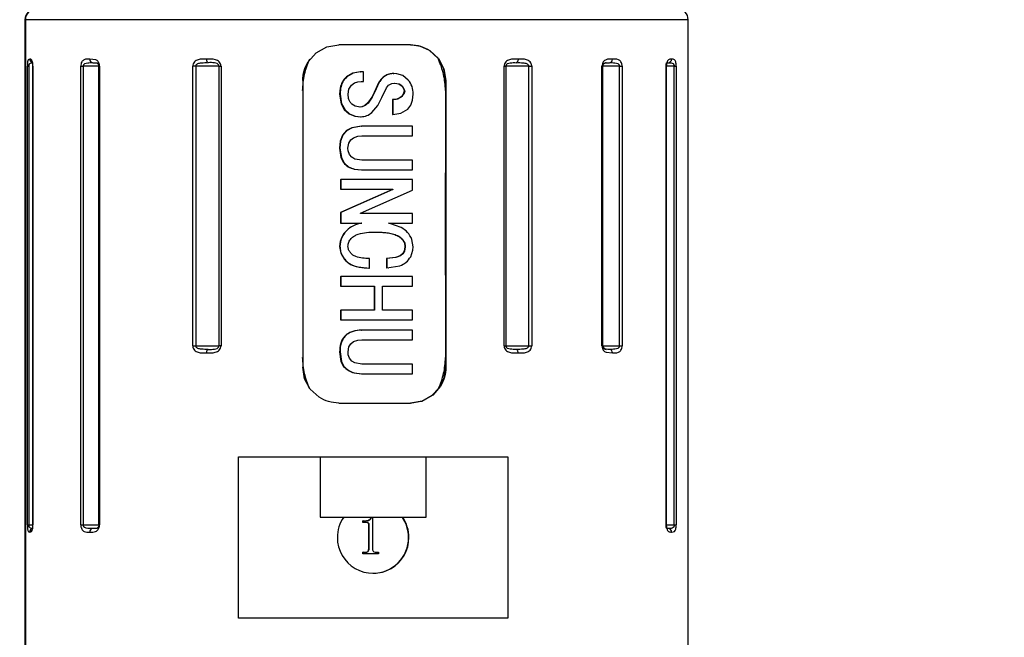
# Model space of a CAD drawing. Header units: millimetres. Extents: x 10 to 584, y 10 to 410.
# Tile 11 of 28: x 176 to 203, y 289 to 306. Entities that reach past the tile are written whole.
import ezdxf

# ---------------------------------------------------------------- set-up
doc = ezdxf.new("R2010")
doc.units = ezdxf.units.MM
doc.header["$LTSCALE"] = 2
doc.header["$PDSIZE"] = -1
doc.linetypes.add('SLD-实线', pattern=[0])
doc.layers.add('细实线层', color=7, linetype='SLD-实线')
doc.styles.add('SLDTEXTSTYLE1', font='txt')
doc.dimstyles.new('SLDDIMSTYLE8', dxfattribs={"dimtxt": 5, "dimasz": 5, "dimexe": 0, "dimexo": 0.0625, "dimgap": 1.25, "dimtad": 2, "dimrnd": 1e-09, "dimzin": 12, "dimdsep": 46, "dimtxsty": 'SLDTEXTSTYLE1', "dimsah": 1, "dimcen": 0.09, "dimadec": 0, "dimazin": 3, "dimtfac": 1, "dimtdec": 0, "dimtofl": 0, "dimtmove": 0, "dimatfit": 3, "dimfxl": 1, "dimfrac": 2, "dimtolj": 1, "dimtzin": 12, "dimarcsym": 0})

# ---------------------------------------------------------------- blocks, each defined once
blk = doc.blocks.new('_D_10')
at = {"layer": 'Defpoints', "color": 0}
for p in [(135.03, 320.718), (182.42, 240.023), (271.52, 240.023)]:
    blk.add_point(p, dxfattribs=at)
at = {"layer": '细实线层', "color": 0, "lineweight": -2}
for p, q in [((135.093, 320.718), (271.52, 320.718)), ((271.52, 315.718), (271.52, 245.023)), ((182.483, 240.023), (271.52, 240.023))]:
    blk.add_line(p, q, dxfattribs=at)
at = {"layer": '细实线层', "color": 0}
for points in [[(270.687, 315.718), (272.353, 315.718), (271.52, 320.718)], [(270.687, 245.023), (272.353, 245.023), (271.52, 240.023)]]:
    blk.add_solid(points, dxfattribs=at)
at = {"layer": '细实线层', "color": 0, "insert": (264.879, 280.661), "char_height": 5, "attachment_point": 2, "rotation": 90, "style": 'SLDTEXTSTYLE1'}
blk.add_mtext('\\A1;300%%p30', dxfattribs=at)

msp = doc.modelspace()

# ---------------------------------------------------------------- linework, layer by layer
at = {"color": 7, "linetype": 'SLD-实线', "lineweight": 25}
for p, q in [((175.770113, 306.293269), (175.770113, 287.893263)), ((175.784006, 306.293269), (175.784006, 287.893263)), ((194.270113, 287.893263), (194.270113, 306.293269)), ((183.667462, 305.116852), (183.893896, 305.371841)), ((183.893896, 305.371841), (184.1905, 305.536149)), ((184.1905, 305.536149), (184.525446, 305.593265)), ((186.522442, 305.593265), (184.525446, 305.593265)), ((186.804143, 305.548725), (186.511468, 305.593265)), ((187.050381, 305.432444), (186.804143, 305.548725)), ((187.292231, 305.208271), (187.050381, 305.432444)), ((187.061339, 305.432444), (187.303189, 305.208271)), ((187.306186, 305.189711), (187.292231, 305.208271)), ((187.303189, 305.208271), (187.458058, 304.919173)), ((193.677922, 305.092064), (193.712728, 305.093264)), ((175.840366, 292.193269), (175.840366, 304.993269)), ((175.840366, 304.993269), (175.884619, 304.993269)), ((175.884619, 304.993269), (175.884619, 292.193269)), ((175.988694, 304.993269), (175.988694, 292.193269)), ((175.988844, 304.993269), (175.991083, 304.993269)), ((175.988844, 292.193269), (175.988844, 304.993269)), ((175.991083, 304.993269), (175.991083, 292.193269)), ((177.327471, 292.193269), (177.327471, 304.993269)), ((177.327471, 304.993269), (177.398981, 304.993269)), ((177.398981, 304.993269), (177.398981, 292.193269)), ((177.830932, 304.993269), (177.830932, 292.193269)), ((177.831082, 304.993269), (177.853455, 304.993269)), ((177.831082, 292.193269), (177.831082, 304.993269)), ((177.853455, 304.993269), (177.853455, 292.193269)), ((180.451067, 297.193264), (180.451067, 304.993269)), ((180.534623, 304.993269), (180.451067, 304.993269)), ((181.185308, 304.993269), (180.534623, 304.993269)), ((180.534623, 304.993269), (180.534623, 297.193264)), ((181.185308, 304.993269), (181.240424, 304.993269)), ((181.185308, 297.193264), (181.185308, 304.993269)), ((181.240424, 304.993269), (181.240424, 297.193264)), ((185.123316, 304.837545), (184.918008, 304.804449)), ((185.134272, 304.837545), (184.928966, 304.804449)), ((185.123316, 304.837545), (185.134272, 304.837545)), ((185.21618, 304.837545), (185.134272, 304.837545)), ((187.458058, 304.919173), (187.511922, 304.593263)), ((189.132902, 297.193264), (189.132902, 304.993269)), ((189.132902, 304.993269), (189.185459, 304.993269)), ((189.185459, 304.993269), (189.185459, 297.193264)), ((189.822509, 304.993269), (189.185459, 304.993269)), ((189.822509, 297.193264), (189.822509, 304.993269)), ((189.822509, 304.993269), (189.905719, 304.993269)), ((189.905719, 304.993269), (189.905719, 297.193264)), ((191.865255, 297.193264), (191.865255, 304.993269)), ((191.891254, 297.193264), (191.891254, 304.993269)), ((192.354634, 297.193264), (192.354634, 304.993269)), ((192.354634, 304.993269), (192.428374, 304.993269)), ((192.428374, 304.993269), (192.428374, 297.193264)), ((193.659549, 292.193269), (193.659549, 304.993269)), ((193.66615, 292.193269), (193.66615, 304.993269)), ((193.881632, 292.193269), (193.881632, 304.993269)), ((193.881632, 304.993269), (193.935798, 304.993269)), ((193.935798, 304.993269), (193.935798, 292.193269)), ((183.51793, 304.593263), (183.51793, 296.593269)), ((184.918008, 304.804449), (184.737427, 304.697027)), ((184.928966, 304.804449), (184.748385, 304.697027)), ((184.959603, 304.528055), (185.053976, 304.560428)), ((185.053976, 304.560428), (185.14569, 304.568534)), ((185.14569, 304.568534), (185.215892, 304.568534)), ((185.644578, 304.546026), (185.508523, 304.264446)), ((185.655536, 304.546026), (185.51948, 304.264446)), ((186.045497, 304.790755), (186.056455, 304.790755)), ((186.143668, 304.785152), (186.056455, 304.790755)), ((186.308255, 304.733728), (186.143668, 304.785152)), ((186.462744, 304.608291), (186.308255, 304.733728)), ((187.511922, 304.593263), (187.500964, 304.593263)), ((187.500964, 304.593263), (187.500964, 304.312614)), ((187.511922, 304.593263), (187.511922, 296.593269)), ((184.564066, 304.384743), (184.548439, 304.217657)), ((184.575024, 304.384743), (184.559397, 304.217657)), ((184.78227, 304.217657), (184.806635, 304.351409)), ((184.806635, 304.351409), (184.880003, 304.467393)), ((184.880003, 304.467393), (184.959603, 304.528055)), ((185.508523, 304.264446), (185.444198, 304.127437)), ((185.51948, 304.264446), (185.455156, 304.127437)), ((185.508523, 304.264446), (185.51948, 304.264446)), ((185.729453, 304.124092), (185.854028, 304.38756)), ((185.854028, 304.38756), (185.915734, 304.461782)), ((185.915734, 304.461782), (186.001103, 304.508311)), ((186.001103, 304.508311), (186.091115, 304.521752)), ((186.080157, 304.521752), (186.199158, 304.499773)), ((186.091115, 304.521752), (186.210116, 304.499773)), ((186.199158, 304.499773), (186.269072, 304.454421)), ((186.210116, 304.499773), (186.28003, 304.454421)), ((186.352353, 304.29711), (186.363311, 304.29711)), ((187.500964, 304.312614), (187.500964, 302.023207)), ((184.548439, 304.217657), (184.559397, 304.217657)), ((184.548439, 304.217657), (184.591388, 303.945755)), ((184.559397, 304.217657), (184.602346, 303.945755)), ((184.796595, 304.089052), (184.78227, 304.217657)), ((185.444198, 304.127437), (185.32937, 303.962951)), ((185.455156, 304.127437), (185.340328, 303.962951)), ((185.612739, 303.894473), (185.729453, 304.124092)), ((186.054818, 304.065322), (186.021521, 304.063564)), ((186.021521, 304.063564), (186.032479, 304.063564)), ((186.535851, 303.91105), (186.58518, 304.045511)), ((186.58518, 304.045511), (186.602484, 304.217657)), ((184.591388, 303.945755), (184.678666, 303.787549)), ((184.602346, 303.945755), (184.689624, 303.787549)), ((184.678666, 303.787549), (184.814309, 303.667446)), ((184.689624, 303.787549), (184.825267, 303.667446)), ((184.984831, 303.879743), (184.888202, 303.936785)), ((185.121646, 303.855089), (184.984831, 303.879743)), ((185.165412, 303.861027), (185.110688, 303.855089)), ((185.17637, 303.861027), (185.121646, 303.855089)), ((185.247065, 303.894562), (185.165412, 303.861027)), ((185.258023, 303.894562), (185.17637, 303.861027)), ((185.32937, 303.962951), (185.247065, 303.894562)), ((185.340328, 303.962951), (185.258023, 303.894562)), ((185.447219, 303.698947), (185.612739, 303.894473)), ((186.252526, 303.684821), (186.446282, 303.798733)), ((186.446282, 303.798733), (186.535851, 303.91105)), ((184.814309, 303.667446), (184.975029, 303.602857)), ((184.825267, 303.667446), (184.985987, 303.602857)), ((184.975029, 303.602857), (185.133887, 303.586078)), ((184.985987, 303.602857), (185.144845, 303.586078)), ((185.133887, 303.586078), (185.144845, 303.586078)), ((186.021199, 303.644558), (186.032157, 303.644558)), ((186.032157, 303.644558), (186.252526, 303.684821)), ((184.743652, 303.196532), (184.631526, 303.072972)), ((184.754609, 303.196532), (184.642484, 303.072972)), ((184.889603, 303.27521), (184.743652, 303.196532)), ((184.900561, 303.27521), (184.754609, 303.196532)), ((185.157103, 303.317075), (184.889603, 303.27521)), ((185.168061, 303.317075), (184.900561, 303.27521)), ((185.157103, 303.317075), (185.168061, 303.317075)), ((186.578739, 303.317075), (185.168061, 303.317075)), ((184.566439, 302.903166), (184.547621, 302.708884)), ((184.577397, 302.903166), (184.558579, 302.708884)), ((184.631526, 303.072972), (184.566439, 302.903166)), ((184.642484, 303.072972), (184.577397, 302.903166)), ((184.806592, 302.850706), (184.858709, 302.937006)), ((184.858709, 302.937006), (184.937225, 303.00053)), ((184.937225, 303.00053), (185.055112, 303.039347)), ((185.055112, 303.039347), (185.167899, 303.048072)), ((185.167899, 303.048072), (186.578621, 303.048072)), ((184.547621, 302.708884), (184.558579, 302.708884)), ((184.547621, 302.708884), (184.585671, 302.444485)), ((184.558579, 302.708884), (184.596629, 302.444485)), ((184.78135, 302.708884), (184.806592, 302.850706)), ((184.788571, 302.629826), (184.78135, 302.708884)), ((184.823492, 302.531002), (184.788571, 302.629826)), ((184.585671, 302.444485), (184.657391, 302.30551)), ((184.596629, 302.444485), (184.668349, 302.30551)), ((184.884702, 302.454059), (184.823492, 302.531002)), ((184.968562, 302.402479), (184.884702, 302.454059)), ((185.167569, 302.369704), (184.968562, 302.402479)), ((186.57843, 302.369704), (185.167569, 302.369704)), ((186.578353, 302.100701), (186.57843, 302.369704)), ((184.951711, 302.123604), (185.156512, 302.100701)), ((184.962669, 302.123604), (185.167468, 302.100701)), ((185.156512, 302.100701), (185.167468, 302.100701)), ((185.167468, 302.100701), (186.578353, 302.100701)), ((184.570824, 301.831698), (184.581816, 301.831698)), ((184.581816, 301.831698), (184.581758, 301.562687)), ((186.578288, 301.831698), (184.581816, 301.831698)), ((186.578232, 301.539299), (186.578288, 301.831698)), ((187.500962, 299.161678), (187.500962, 302.023207)), ((187.500964, 302.023207), (187.500964, 299.161678)), ((186.020268, 301.550989), (184.570712, 300.907714)), ((184.570774, 301.562687), (184.581758, 301.562687)), ((186.031225, 301.550989), (184.58167, 300.907714)), ((184.581758, 301.562687), (186.031261, 301.562687)), ((185.132136, 300.896024), (186.578232, 301.539299)), ((186.020269, 301.562687), (186.020268, 301.550989)), ((186.020268, 301.550989), (186.031225, 301.550989)), ((186.031261, 301.562687), (186.031225, 301.550989)), ((184.570712, 300.907714), (184.570697, 300.615323)), ((184.570712, 300.907714), (184.58167, 300.907714)), ((184.58167, 300.907714), (184.581655, 300.615323)), ((185.132147, 300.884326), (185.132136, 300.896024)), ((186.578154, 300.884326), (185.132147, 300.884326)), ((186.578143, 300.615323), (186.578154, 300.884326)), ((184.570697, 300.615323), (184.581655, 300.615323)), ((184.581655, 300.615323), (185.165835, 300.615323)), ((184.830881, 300.490012), (184.655584, 300.316011)), ((185.05448, 300.59134), (184.830881, 300.490012)), ((185.154877, 300.615323), (185.05448, 300.59134)), ((185.912027, 300.615323), (186.578143, 300.615323)), ((185.949621, 300.60832), (185.912027, 300.615323)), ((186.264069, 300.497865), (185.949621, 300.60832)), ((184.655584, 300.316011), (184.561414, 300.102291)), ((186.601418, 299.956252), (186.566213, 300.16241)), ((184.561414, 300.102291), (184.547273, 299.96795)), ((184.547273, 299.96795), (184.580923, 299.772975)), ((184.547273, 299.96795), (184.558249, 299.96795)), ((186.369515, 299.956252), (186.346562, 299.832155)), ((186.380473, 299.956252), (186.357526, 299.832155)), ((186.369515, 299.956252), (186.380473, 299.956252)), ((186.594284, 299.86017), (186.601418, 299.956252)), ((184.580923, 299.772975), (184.682672, 299.601575)), ((185.377877, 299.359766), (185.377798, 299.628769)), ((186.102563, 299.654079), (185.857081, 299.628769)), ((185.857081, 299.628769), (185.868056, 299.628769)), ((186.113543, 299.654079), (185.868073, 299.628769)), ((185.868073, 299.628769), (185.868145, 299.371464)), ((186.234637, 299.706405), (186.102563, 299.654079)), ((186.24561, 299.706405), (186.113543, 299.654079)), ((186.300702, 299.759967), (186.234637, 299.706405)), ((186.311671, 299.759967), (186.24561, 299.706405)), ((186.346562, 299.832155), (186.300702, 299.759967)), ((186.357526, 299.832155), (186.311671, 299.759967)), ((186.530642, 299.675596), (186.594284, 299.86017)), ((185.061121, 299.393272), (185.366874, 299.359766)), ((185.366874, 299.359766), (185.377877, 299.359766)), ((185.857143, 299.371464), (185.868145, 299.371464)), ((185.868145, 299.371464), (186.229096, 299.422143)), ((185.900147, 299.371337), (185.91128, 299.371337)), ((184.570878, 299.125848), (184.581836, 299.125848)), ((186.578342, 299.125848), (184.581836, 299.125848)), ((186.578418, 298.856837), (186.578342, 299.125848)), ((187.500964, 299.161678), (187.500964, 296.86973)), ((184.570953, 298.856837), (184.581911, 298.856837)), ((184.581911, 298.856837), (185.518192, 298.856837)), ((185.739975, 298.856837), (186.578418, 298.856837)), ((184.5712, 298.190174), (184.582158, 298.190174)), ((185.518519, 298.190174), (184.582158, 298.190174)), ((186.578601, 298.190174), (185.740297, 298.190174)), ((184.571325, 297.921171), (184.582283, 297.921171)), ((184.582283, 297.921171), (186.578716, 297.921171)), ((185.157267, 297.628773), (185.168225, 297.628773)), ((186.57886, 297.628773), (185.168225, 297.628773)), ((180.451067, 297.193264), (180.534623, 297.193264)), ((180.534623, 297.193264), (181.185308, 297.193264)), ((181.240424, 297.193264), (181.185308, 297.193264)), ((184.782227, 297.020582), (184.807311, 297.162426)), ((184.807311, 297.162426), (184.85926, 297.248629)), ((184.85926, 297.248629), (184.937581, 297.312116)), ((184.937581, 297.312116), (185.05525, 297.350978)), ((185.05525, 297.350978), (185.168426, 297.359762)), ((185.168426, 297.359762), (186.579009, 297.359762)), ((189.132902, 297.193264), (189.185459, 297.193264)), ((189.185459, 297.193264), (189.822509, 297.193264)), ((189.822509, 297.193264), (189.905719, 297.193264)), ((192.354634, 297.193264), (192.428374, 297.193264)), ((184.5484, 297.020582), (184.586783, 296.756131)), ((184.5484, 297.020582), (184.559358, 297.020582)), ((184.559358, 297.020582), (184.597741, 296.756131)), ((184.78953, 296.941636), (184.782227, 297.020582)), ((184.824632, 296.842662), (184.78953, 296.941636)), ((184.886064, 296.765653), (184.824632, 296.842662)), ((187.500964, 296.86973), (187.500964, 296.593269)), ((183.5731, 296.267358), (183.51793, 296.593269)), ((184.586783, 296.756131), (184.658847, 296.617014)), ((184.597741, 296.756131), (184.669805, 296.617014)), ((184.970162, 296.714073), (184.886064, 296.765653)), ((185.169029, 296.681402), (184.970162, 296.714073)), ((186.579467, 296.681402), (185.169029, 296.681402)), ((187.500974, 296.593269), (187.511922, 296.593269)), ((184.954082, 296.435138), (185.158353, 296.412399)), ((184.96504, 296.435138), (185.169311, 296.412399)), ((185.158353, 296.412399), (185.169311, 296.412399)), ((185.169311, 296.412399), (186.579683, 296.412399)), ((183.731513, 295.978261), (183.5731, 296.267358)), ((187.365842, 296.069679), (187.144119, 295.814698)), ((183.978272, 295.754088), (183.731513, 295.978261)), ((186.841789, 295.650383), (187.133161, 295.814698)), ((187.144119, 295.814698), (186.852747, 295.650383)), ((187.133161, 295.814698), (187.3077, 295.998891)), ((184.525446, 295.593267), (186.522442, 295.593267)), ((186.511414, 295.593267), (186.823161, 295.643946)), ((186.852747, 295.650383), (186.522442, 295.593267)), ((186.823161, 295.643946), (186.841789, 295.650383)), ((181.725757, 294.093264), (189.240408, 294.093264)), ((181.725757, 289.59327), (181.725757, 294.093264)), ((184.006906, 294.093264), (184.006906, 292.41327)), ((186.95926, 292.41327), (186.95926, 294.093264)), ((189.240408, 294.093264), (189.240408, 289.59327)), ((175.840366, 292.193269), (175.884619, 292.193269)), ((175.988844, 292.193269), (175.991083, 292.193269)), ((177.327471, 292.193269), (177.398981, 292.193269)), ((177.831082, 292.193269), (177.853455, 292.193269)), ((184.006906, 292.41327), (186.95926, 292.41327)), ((185.203233, 292.305311), (185.192275, 292.305311)), ((185.192275, 292.263647), (185.192275, 292.305311)), ((185.203233, 292.263647), (185.192275, 292.263647)), ((185.203233, 292.263647), (185.203233, 292.305311)), ((185.203233, 292.305311), (185.257188, 292.305311)), ((185.310276, 292.263647), (185.203233, 292.263647)), ((185.369649, 292.212216), (185.358691, 292.212216)), ((185.358691, 291.521674), (185.358691, 292.212216)), ((185.369649, 291.521674), (185.369649, 292.212216)), ((185.442672, 292.402533), (185.431715, 292.402533)), ((185.442672, 292.402533), (185.466725, 292.402533)), ((185.466725, 292.402533), (185.466725, 291.522977)), ((193.881632, 292.193269), (193.935798, 292.193269)), ((193.712728, 292.093267), (193.677922, 292.094467)), ((186.470623, 291.843263), (186.481581, 291.843263)), ((185.203233, 291.430314), (185.192275, 291.430314)), ((185.192275, 291.388643), (185.192275, 291.430314)), ((185.203233, 291.388643), (185.192275, 291.388643)), ((185.203233, 291.388643), (185.203233, 291.430314)), ((185.203233, 291.430314), (185.256754, 291.430314)), ((185.633141, 291.388643), (185.203233, 291.388643)), ((185.369649, 291.521674), (185.358691, 291.521674)), ((185.575719, 291.430314), (185.633141, 291.430314)), ((185.633141, 291.430314), (185.633141, 291.388643)), ((189.240408, 289.59327), (181.725757, 289.59327))]:
    msp.add_line(p, q, dxfattribs=at)
at = {"color": 8, "linetype": 'SLD-实线', "lineweight": 25}
for p, q in [((175.784006, 306.293269), (175.770113, 306.293269)), ((194.270113, 306.293269), (175.784006, 306.293269)), ((177.744779, 305.175026), (177.581952, 305.193265)), ((177.662362, 305.093264), (177.765461, 305.088987)), ((175.988694, 304.993269), (175.988844, 304.993269)), ((177.830932, 304.993269), (177.398981, 304.993269)), ((177.830932, 304.993269), (177.831082, 304.993269)), ((191.865255, 304.993269), (191.891254, 304.993269)), ((192.354634, 304.993269), (191.891105, 304.993269)), ((193.659549, 304.993269), (193.66615, 304.993269)), ((193.881632, 304.993269), (193.665997, 304.993269)), ((191.865255, 297.193264), (191.891254, 297.193264)), ((191.890442, 297.193264), (192.354634, 297.193264)), ((191.981006, 297.0115), (192.154982, 296.993268)), ((175.884619, 292.193269), (175.988694, 292.193269)), ((175.988694, 292.193269), (175.988844, 292.193269)), ((177.398981, 292.193269), (177.830932, 292.193269)), ((177.830932, 292.193269), (177.831082, 292.193269)), ((193.659549, 292.193269), (193.66615, 292.193269)), ((193.665997, 292.193269), (193.881632, 292.193269)), ((177.765436, 292.097544), (177.662362, 292.093267))]:
    msp.add_line(p, q, dxfattribs=at)
at = {"color": 7, "linetype": 'SLD-实线', "lineweight": 25, "flags": 128}
for points in [[(180.886145, 305.093264), (180.877331, 305.095186), (180.868856, 305.100878), (180.861044, 305.110117), (180.854199, 305.122552), (180.848579, 305.137706), (180.844405, 305.154999), (180.841833, 305.17376), (180.840965, 305.193265)], [(189.524462, 305.193265), (189.523527, 305.17376), (189.520755, 305.154999), (189.516257, 305.137706), (189.5102, 305.122552), (189.502822, 305.110117), (189.494402, 305.100878), (189.485266, 305.095186), (189.475767, 305.093264)], [(185.215892, 304.568534), (185.21605, 304.719177), (185.21618, 304.837545)], [(186.021521, 304.063564), (186.021335, 303.828923), (186.021199, 303.644558)], [(186.032479, 304.063564), (186.032293, 303.828923), (186.032157, 303.644558)], [(186.578621, 303.048072), (186.578685, 303.198715), (186.578739, 303.317075)], [(184.570824, 301.831698), (184.570794, 301.681054), (184.570774, 301.562687)], [(185.857081, 299.628769), (185.857115, 299.484675), (185.857143, 299.371464)], [(184.570878, 299.125848), (184.570917, 298.975205), (184.570953, 298.856837)], [(184.581836, 299.125848), (184.581875, 298.975205), (184.581911, 298.856837)], [(185.507234, 298.856837), (185.507403, 298.483503), (185.507561, 298.190174)], [(185.518192, 298.856837), (185.518361, 298.483503), (185.518519, 298.190174)], [(185.740297, 298.190174), (185.740103, 298.563508), (185.739975, 298.856837)], [(184.5712, 298.190174), (184.571267, 298.039531), (184.571325, 297.921171)], [(184.582158, 298.190174), (184.582225, 298.039531), (184.582283, 297.921171)], [(186.578716, 297.921171), (186.578649, 298.071814), (186.578601, 298.190174)], [(186.579009, 297.359762), (186.578923, 297.510405), (186.57886, 297.628773)], [(180.840965, 296.993268), (180.841833, 297.012774), (180.844405, 297.031534), (180.848579, 297.04882), (180.854199, 297.063974), (180.861044, 297.076409), (180.868856, 297.085655), (180.877331, 297.091348), (180.886145, 297.093262)], [(189.524462, 296.993268), (189.523527, 297.012774), (189.520755, 297.031534), (189.516257, 297.04882), (189.5102, 297.063974), (189.502822, 297.076409), (189.494402, 297.085655), (189.485266, 297.091348), (189.475767, 297.093262)], [(186.579683, 296.412399), (186.579558, 296.563042), (186.579467, 296.681402)], [(193.672699, 292.095294), (193.673225, 292.095189), (193.692734, 292.093267)]]:
    msp.add_lwpolyline(points, dxfattribs=at)
at = {"color": 7, "linetype": 'SLD-实线', "lineweight": 25}
for centre, radius, start, end in [((176.070119, 306.29326), 0.300006, 90.001306, 179.9983382), ((176.083786, 306.293487), 0.29978, 90.043958, 180.0416618), ((193.970105, 306.293259), 0.300008, 0.0019654, 89.9987461), ((177.673352, 305.184433), 0.091829, 174.4806056, 263.1261867), ((191.986361, 304.993306), 0.099957, 89.988392, 139.1846081), ((192.064713, 305.183141), 0.090831, 278.3122655, 6.3997957), ((193.710159, 305.190828), 0.097598, 271.5083251, 1.4310713), ((191.986391, 297.193271), 0.100009, 180.004186, 269.9947468), ((192.064726, 297.003395), 0.090819, 353.597616, 81.6944518), ((185.485657, 291.843321), 1.001071, 145.2958737, 180.0033265), ((185.469507, 291.843307), 1.001116, 359.9974828, 34.703317), ((185.480465, 291.843307), 1.001116, 359.9974828, 34.703317), ((177.673352, 292.002098), 0.091829, 96.8738133, 185.5193944), ((193.710159, 291.995703), 0.097598, 358.5689287, 88.4916749), ((185.483083, 291.842058), 0.998499, 179.9308589, 0.0691411), ((185.471379, 291.842513), 0.999245, 270.042752, 0.0430101)]:
    msp.add_arc(centre, radius, start, end, dxfattribs=at)
at = {"color": 8, "linetype": 'SLD-实线', "lineweight": 25}
for centre, radius, start, end in [((176.00485, 305.192651), 0.099558, 179.6466592, 256.432415), ((176.004856, 291.993876), 0.099565, 103.5743583, 180.3513256)]:
    msp.add_arc(centre, radius, start, end, dxfattribs=at)
at = {"color": 7, "linetype": 'SLD-实线', "lineweight": 25}
for points, knots in [([(186.522442, 305.593265), (186.618186, 305.586136), (186.809567, 305.571887), (186.977446, 305.478908), (187.061339, 305.432444)], [0, 0, 0, 0, 0.50027727, 1, 1, 1, 1]), ([(175.905294, 305.193265), (175.889202, 305.189183), (175.850616, 305.179395), (175.848347, 305.114367), (175.840842, 305.056045), (175.840534, 305.015423), (175.840366, 304.993269)], [0, 0, 0, 0, 0.198256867, 0.475387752, 0.713897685, 1, 1, 1, 1]), ([(175.884619, 304.993269), (175.884874, 305.000818), (175.885365, 305.01532), (175.889925, 305.035771), (175.897504, 305.053377), (175.913026, 305.075395), (175.950573, 305.094343), (175.984524, 305.093655), (176.003832, 305.093264)], [0, 0, 0, 0, 0.125090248, 0.240306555, 0.345142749, 0.44135021, 0.682292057, 1, 1, 1, 1]), ([(175.991083, 304.993269), (175.990915, 305.004451), (175.990585, 305.026367), (175.987458, 305.066499), (175.981616, 305.108345), (175.970326, 305.146664), (175.953715, 305.185681), (175.924369, 305.190278), (175.905294, 305.193265)], [0, 0, 0, 0, 0.139498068, 0.27340693, 0.502907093, 0.661752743, 0.780134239, 1, 1, 1, 1]), ([(177.581952, 305.193265), (177.527096, 305.195752), (177.440345, 305.199685), (177.358894, 305.125544), (177.332285, 305.057207), (177.329137, 305.015395), (177.327471, 304.993269)], [0, 0, 0, 0, 0.420554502, 0.665086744, 0.822772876, 1, 1, 1, 1]), ([(177.398981, 304.993269), (177.399573, 305.0009), (177.400745, 305.016023), (177.410787, 305.036974), (177.426374, 305.054634), (177.461552, 305.078565), (177.543188, 305.095315), (177.615857, 305.094064), (177.662362, 305.093264)], [0, 0, 0, 0, 0.073214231, 0.145097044, 0.219052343, 0.298067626, 0.550792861, 1, 1, 1, 1]), ([(177.853455, 304.993269), (177.852951, 305.004482), (177.851954, 305.026657), (177.842637, 305.067956), (177.823195, 305.111675), (177.788215, 305.152358), (177.759192, 305.167504), (177.744779, 305.175026)], [0, 0, 0, 0, 0.150119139, 0.296878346, 0.564705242, 0.783835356, 1, 1, 1, 1]), ([(177.765461, 305.088987), (177.780549, 305.083655), (177.801406, 305.076285), (177.818009, 305.053356), (177.826083, 305.035814), (177.831487, 305.015393), (177.832195, 305.000829), (177.832562, 304.993269)], [0, 0, 0, 0, 0.364866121, 0.504375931, 0.655705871, 0.821308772, 1, 1, 1, 1]), ([(180.840965, 305.193265), (180.760353, 305.196405), (180.638637, 305.201147), (180.507057, 305.13277), (180.45906, 305.059809), (180.453762, 305.015708), (180.451067, 304.993269)], [0, 0, 0, 0, 0.484632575, 0.731747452, 0.863517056, 1, 1, 1, 1]), ([(180.534623, 304.993269), (180.53545, 305.000968), (180.53713, 305.016609), (180.550626, 305.037633), (180.570675, 305.055063), (180.616862, 305.079293), (180.724881, 305.095569), (180.822087, 305.09418), (180.886139, 305.093264)], [0, 0, 0, 0, 0.058206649, 0.118249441, 0.184293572, 0.258884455, 0.511657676, 1, 1, 1, 1]), ([(181.240424, 304.993269), (181.239684, 305.004524), (181.238205, 305.02702), (181.22423, 305.069436), (181.194229, 305.114593), (181.142655, 305.153415), (181.027307, 305.19857), (180.923035, 305.195602), (180.840965, 305.193265)], [0, 0, 0, 0, 0.067378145, 0.134671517, 0.265441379, 0.385296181, 0.516177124, 1, 1, 1, 1]), ([(181.185308, 304.993269), (181.18463, 305.000914), (181.183281, 305.016117), (181.17264, 305.036972), (181.156734, 305.054635), (181.120662, 305.078815), (181.02732, 305.096774), (180.943315, 305.094685), (180.886139, 305.093264)], [0, 0, 0, 0, 0.065948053, 0.131162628, 0.198380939, 0.270225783, 0.503293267, 1, 1, 1, 1]), ([(183.704703, 305.187484), (183.649089, 305.047534), (183.537824, 304.767544), (183.517258, 304.466957), (183.506972, 304.316615)], [0, 0, 0, 0, 0.4998392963, 1, 1, 1, 1]), ([(183.51793, 304.593263), (183.524554, 304.685761), (183.537801, 304.870743), (183.624244, 305.03482), (183.667462, 305.116852)], [0, 0, 0, 0, 0.500036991, 1, 1, 1, 1]), ([(187.500964, 304.312614), (187.490915, 304.464577), (187.470919, 304.766944), (187.360904, 305.049269), (187.30618, 305.189704)], [0, 0, 0, 0, 0.502578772, 1, 1, 1, 1]), ([(187.500964, 304.593263), (187.492176, 304.700836), (187.474667, 304.915167), (187.3622, 305.098424), (187.30618, 305.189704)], [0, 0, 0, 0, 0.501900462, 1, 1, 1, 1]), ([(189.524467, 305.193265), (189.444362, 305.19613), (189.322666, 305.200483), (189.190697, 305.132908), (189.141212, 305.060037), (189.135699, 305.015738), (189.132902, 304.993269)], [0, 0, 0, 0, 0.481165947, 0.730984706, 0.863556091, 1, 1, 1, 1]), ([(189.185459, 304.993269), (189.186114, 305.000906), (189.187414, 305.016057), (189.197661, 305.036891), (189.213019, 305.054567), (189.247753, 305.078717), (189.338508, 305.096875), (189.420146, 305.094727), (189.475767, 305.093264)], [0, 0, 0, 0, 0.067497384, 0.133902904, 0.201719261, 0.273593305, 0.505085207, 1, 1, 1, 1]), ([(189.475767, 305.093264), (189.538836, 305.094172), (189.634686, 305.095552), (189.741261, 305.079264), (189.786887, 305.055046), (189.806719, 305.037599), (189.820046, 305.016576), (189.821696, 305.000965), (189.822509, 304.993269)], [0, 0, 0, 0, 0.486468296, 0.739307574, 0.814161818, 0.88059488, 0.941138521, 1, 1, 1, 1]), ([(189.905719, 304.993269), (189.905033, 305.004514), (189.903666, 305.02693), (189.89077, 305.069095), (189.863066, 305.114147), (189.814505, 305.153308), (189.704254, 305.198926), (189.603753, 305.195762), (189.524467, 305.193265)], [0, 0, 0, 0, 0.069474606, 0.138493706, 0.270780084, 0.389786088, 0.518594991, 1, 1, 1, 1]), ([(192.154982, 305.193265), (192.094896, 305.195576), (192.000253, 305.199216), (191.904933, 305.127897), (191.871177, 305.058028), (191.867288, 305.015495), (191.865255, 304.993269)], [0, 0, 0, 0, 0.4339264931, 0.6834929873, 0.8346128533, 1, 1, 1, 1]), ([(191.909855, 305.056771), (191.919875, 305.066458), (191.940621, 305.086516), (192.001726, 305.09441), (192.046988, 305.093728), (192.077845, 305.093264)], [0, 0, 0, 0, 0.229194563, 0.474529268, 1, 1, 1, 1]), ([(192.077845, 305.093264), (192.126965, 305.094081), (192.203324, 305.095351), (192.288964, 305.078708), (192.325878, 305.054714), (192.342182, 305.037081), (192.352762, 305.016106), (192.354008, 305.00091), (192.354634, 304.993269)], [0, 0, 0, 0, 0.456148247, 0.709099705, 0.787369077, 0.859887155, 0.929545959, 1, 1, 1, 1]), ([(192.428374, 304.993269), (192.427898, 305.00448), (192.426958, 305.026629), (192.418136, 305.067806), (192.399744, 305.11169), (192.365622, 305.151887), (192.288097, 305.198099), (192.213282, 305.195382), (192.154982, 305.193265)], [0, 0, 0, 0, 0.0859214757, 0.1697538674, 0.3219470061, 0.4456700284, 0.5680453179, 1, 1, 1, 1]), ([(193.653913, 304.993269), (193.653964, 304.99793), (193.654064, 305.007006), (193.654978, 305.023888), (193.656449, 305.042482), (193.659342, 305.060903), (193.661969, 305.079731), (193.671913, 305.087419), (193.677922, 305.092064)], [0, 0, 0, 0, 0.132456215, 0.257917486, 0.480861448, 0.66003968, 0.794574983, 1, 1, 1, 1]), ([(193.80773, 305.193265), (193.775623, 305.192371), (193.716826, 305.190733), (193.678119, 305.119102), (193.662552, 305.056348), (193.660601, 305.015365), (193.659549, 304.993269)], [0, 0, 0, 0, 0.31226712, 0.571847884, 0.76917226, 1, 1, 1, 1]), ([(193.712728, 305.093264), (193.741276, 305.093915), (193.788299, 305.094987), (193.841444, 305.076952), (193.863813, 305.053875), (193.874165, 305.03616), (193.880558, 305.015513), (193.881267, 305.000841), (193.881632, 304.993269)], [0, 0, 0, 0, 0.380901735, 0.627387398, 0.71482411, 0.804545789, 0.899137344, 1, 1, 1, 1]), ([(193.935798, 304.993269), (193.935588, 305.004452), (193.935177, 305.026384), (193.93135, 305.066641), (193.923761, 305.108632), (193.909373, 305.14797), (193.879352, 305.192227), (193.837816, 305.192829), (193.80773, 305.193265)], [0, 0, 0, 0, 0.122335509, 0.239923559, 0.442573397, 0.585967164, 0.700104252, 1, 1, 1, 1]), ([(177.79187, 305.079175), (177.795955, 305.076348), (177.805619, 305.069659), (177.818135, 305.052281), (177.82607, 305.031963), (177.830593, 305.01127), (177.831299, 304.999467), (177.83167, 304.993269)], [0, 0, 0, 0, 0.150670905, 0.356467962, 0.640093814, 0.811013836, 1, 1, 1, 1]), ([(191.890442, 304.993269), (191.890698, 304.999324), (191.891199, 305.011156), (191.895202, 305.028048), (191.901075, 305.043509), (191.906978, 305.052426), (191.909855, 305.056771)], [0, 0, 0, 0, 0.26898127, 0.525628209, 0.768858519, 1, 1, 1, 1]), ([(184.737427, 304.697027), (184.695495, 304.652246), (184.611598, 304.562649), (184.579915, 304.444061), (184.564066, 304.384743)], [0, 0, 0, 0, 0.4997970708, 1, 1, 1, 1]), ([(184.748385, 304.697027), (184.706453, 304.652246), (184.622556, 304.562649), (184.590873, 304.444061), (184.575024, 304.384743)], [0, 0, 0, 0, 0.4997970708, 1, 1, 1, 1]), ([(186.045497, 304.790755), (186.004487, 304.787765), (185.922442, 304.781782), (185.809391, 304.728098), (185.71513, 304.647315), (185.66813, 304.579839), (185.644578, 304.546026)], [0, 0, 0, 0, 0.249459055, 0.499078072, 0.748979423, 1, 1, 1, 1]), ([(186.056455, 304.790755), (186.015445, 304.787765), (185.9334, 304.781782), (185.820349, 304.728098), (185.726088, 304.647315), (185.679088, 304.579839), (185.655536, 304.546026)], [0, 0, 0, 0, 0.249459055, 0.499078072, 0.748979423, 1, 1, 1, 1]), ([(186.602484, 304.217657), (186.597055, 304.289271), (186.586214, 304.432279), (186.503859, 304.549681), (186.462744, 304.608291)], [0, 0, 0, 0, 0.500775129, 1, 1, 1, 1]), ([(186.363311, 304.29711), (186.359097, 304.279155), (186.35063, 304.243082), (186.31514, 304.177292), (186.246543, 304.112924), (186.144124, 304.063499), (186.069666, 304.063542), (186.032479, 304.063564)], [0, 0, 0, 0, 0.124649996, 0.250443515, 0.500724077, 0.750641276, 1, 1, 1, 1]), ([(186.352353, 304.29711), (186.339604, 304.257307), (186.314049, 304.177522), (186.219761, 304.1011), (186.149531, 304.0786), (186.118623, 304.068697)], [0, 0, 0, 0, 0.357899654, 0.71740983, 1, 1, 1, 1]), ([(186.269072, 304.454421), (186.28936, 304.431681), (186.330037, 304.386089), (186.344902, 304.326818), (186.352353, 304.29711)], [0, 0, 0, 0, 0.498764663, 1, 1, 1, 1]), ([(186.28003, 304.454421), (186.300317, 304.431681), (186.340993, 304.386088), (186.355859, 304.326818), (186.363311, 304.29711)], [0, 0, 0, 0, 0.498759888, 1, 1, 1, 1]), ([(184.888202, 303.936785), (184.866771, 303.958457), (184.82391, 304.001798), (184.8057, 304.059969), (184.796595, 304.089052)], [0, 0, 0, 0, 0.500033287, 1, 1, 1, 1]), ([(185.144845, 303.586078), (185.200354, 303.59117), (185.311387, 303.601355), (185.401938, 303.666414), (185.447219, 303.698947)], [0, 0, 0, 0, 0.499938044, 1, 1, 1, 1]), ([(184.657391, 302.30551), (184.69876, 302.262878), (184.781584, 302.177527), (184.894963, 302.141591), (184.951711, 302.123604)], [0, 0, 0, 0, 0.499478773, 1, 1, 1, 1]), ([(184.668349, 302.30551), (184.709718, 302.262878), (184.792542, 302.177527), (184.905921, 302.141591), (184.962669, 302.123604)], [0, 0, 0, 0, 0.499478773, 1, 1, 1, 1]), ([(185.165835, 300.615323), (185.087043, 300.596094), (184.929606, 300.557673), (184.730504, 300.413493), (184.585081, 300.210885), (184.5672, 300.04899), (184.558249, 299.96795)], [0, 0, 0, 0, 0.2504184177, 0.5003701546, 0.7499015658, 1, 1, 1, 1]), ([(186.566213, 300.16241), (186.530602, 300.231575), (186.459364, 300.36994), (186.329178, 300.455216), (186.264069, 300.497865)], [0, 0, 0, 0, 0.499873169, 1, 1, 1, 1]), ([(184.78097, 299.96795), (184.784935, 300.008106), (184.792869, 300.088463), (184.863552, 300.190054), (184.957694, 300.26511), (185.179085, 300.359385), (185.380328, 300.362844), (185.541216, 300.36561)], [0, 0, 0, 0, 0.125208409, 0.25055184, 0.376143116, 0.501244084, 1, 1, 1, 1]), ([(185.530248, 300.36561), (185.573725, 300.365169), (185.660632, 300.364289), (185.747306, 300.357852), (185.79062, 300.354635)], [0, 0, 0, 0, 0.500258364, 1, 1, 1, 1]), ([(185.541216, 300.36561), (185.584692, 300.365169), (185.671599, 300.364289), (185.758272, 300.357852), (185.801586, 300.354635)], [0, 0, 0, 0, 0.500261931, 1, 1, 1, 1]), ([(185.79062, 300.354635), (185.840486, 300.349434), (185.940051, 300.339049), (186.036023, 300.310581), (186.083929, 300.296371)], [0, 0, 0, 0, 0.5008305, 1, 1, 1, 1]), ([(185.801586, 300.354635), (185.851451, 300.349434), (185.951016, 300.339049), (186.046987, 300.310581), (186.094893, 300.296371)], [0, 0, 0, 0, 0.5008335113, 1, 1, 1, 1]), ([(186.083929, 300.296371), (186.107099, 300.287458), (186.153419, 300.269638), (186.195298, 300.243006), (186.216229, 300.229696)], [0, 0, 0, 0, 0.500208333, 1, 1, 1, 1]), ([(186.094893, 300.296371), (186.118062, 300.287458), (186.164381, 300.269638), (186.206259, 300.243006), (186.227189, 300.229696)], [0, 0, 0, 0, 0.500207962, 1, 1, 1, 1]), ([(186.216229, 300.229696), (186.236463, 300.21464), (186.276875, 300.18457), (186.306909, 300.144133), (186.321906, 300.123943)], [0, 0, 0, 0, 0.50068487, 1, 1, 1, 1]), ([(186.227189, 300.229696), (186.247422, 300.21464), (186.287835, 300.18457), (186.317869, 300.144133), (186.332866, 300.123943)], [0, 0, 0, 0, 0.50068487, 1, 1, 1, 1]), ([(184.558249, 299.96795), (184.561653, 299.920067), (184.568445, 299.82451), (184.623886, 299.689998), (184.710322, 299.574722), (184.858278, 299.451068), (185.0924, 299.37681), (185.282586, 299.365456), (185.377877, 299.359766)], [0, 0, 0, 0, 0.125202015, 0.249862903, 0.374879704, 0.500117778, 0.749537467, 1, 1, 1, 1]), ([(185.377798, 299.628769), (185.247781, 299.630645), (185.08532, 299.632988), (184.912634, 299.721197), (184.845173, 299.789585), (184.791375, 299.871564), (184.784441, 299.935792), (184.78097, 299.96795)], [0, 0, 0, 0, 0.499792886, 0.624512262, 0.749598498, 0.874625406, 1, 1, 1, 1]), ([(186.321906, 300.123943), (186.33021, 300.109589), (186.346828, 300.080866), (186.356056, 300.048992), (186.360673, 300.033045)], [0, 0, 0, 0, 0.499714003, 1, 1, 1, 1]), ([(186.332866, 300.123943), (186.34117, 300.109589), (186.357788, 300.080867), (186.367015, 300.048992), (186.371631, 300.033045)], [0, 0, 0, 0, 0.499716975, 1, 1, 1, 1]), ([(186.360673, 300.033045), (186.363121, 300.020377), (186.368023, 299.995005), (186.369017, 299.969182), (186.369515, 299.956252)], [0, 0, 0, 0, 0.499292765, 1, 1, 1, 1]), ([(186.371631, 300.033045), (186.374079, 300.020377), (186.378981, 299.995005), (186.379975, 299.969182), (186.380473, 299.956252)], [0, 0, 0, 0, 0.499292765, 1, 1, 1, 1]), ([(184.682672, 299.601575), (184.736582, 299.550535), (184.844628, 299.448239), (184.988855, 299.41162), (185.061121, 299.393272)], [0, 0, 0, 0, 0.4989470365, 1, 1, 1, 1]), ([(186.229096, 299.422143), (186.290296, 299.451249), (186.412831, 299.509525), (186.491343, 299.620199), (186.530642, 299.675596)], [0, 0, 0, 0, 0.499450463, 1, 1, 1, 1]), ([(185.157267, 297.628773), (185.0751, 297.623829), (184.951642, 297.616401), (184.800285, 297.550535), (184.699765, 297.478236), (184.622955, 297.380436), (184.559015, 297.227293), (184.552647, 297.103279), (184.5484, 297.020582)], [0, 0, 0, 0, 0.249008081, 0.37414078, 0.499172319, 0.623972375, 0.749252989, 1, 1, 1, 1]), ([(185.168225, 297.628773), (185.086058, 297.623829), (184.9626, 297.616401), (184.811243, 297.550535), (184.710722, 297.478236), (184.633913, 297.380436), (184.56997, 297.227294), (184.563603, 297.103279), (184.559358, 297.020582)], [0, 0, 0, 0, 0.249007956, 0.374140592, 0.499172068, 0.623972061, 0.749253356, 1, 1, 1, 1]), ([(180.451067, 297.193264), (180.451769, 297.182016), (180.453171, 297.159575), (180.466417, 297.117323), (180.4949, 297.072208), (180.544591, 297.033151), (180.657406, 296.987562), (180.75999, 296.990751), (180.840961, 296.993268)], [0, 0, 0, 0, 0.068408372, 0.136484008, 0.267575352, 0.38638065, 0.515655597, 1, 1, 1, 1]), ([(180.886139, 297.093262), (180.822068, 297.092347), (180.724866, 297.090957), (180.61685, 297.107241), (180.570681, 297.13147), (180.550633, 297.148906), (180.537128, 297.169926), (180.53545, 297.185565), (180.534623, 297.193264)], [0, 0, 0, 0, 0.48848994, 0.741084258, 0.815696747, 0.881764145, 0.941793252, 1, 1, 1, 1]), ([(180.840961, 296.993268), (180.922642, 296.990388), (181.046488, 296.986021), (181.181185, 297.053288), (181.231909, 297.126326), (181.237563, 297.170775), (181.240424, 297.193264)], [0, 0, 0, 0, 0.484063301, 0.733937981, 0.865390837, 1, 1, 1, 1]), ([(180.886139, 297.093262), (180.943297, 297.091848), (181.027302, 297.089769), (181.120659, 297.1077), (181.156734, 297.131901), (181.172645, 297.149556), (181.18328, 297.170415), (181.18463, 297.18562), (181.185308, 297.193264)], [0, 0, 0, 0, 0.496567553, 0.729799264, 0.801621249, 0.868819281, 0.934052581, 1, 1, 1, 1]), ([(189.132902, 297.193264), (189.133627, 297.182012), (189.135075, 297.159539), (189.148755, 297.117197), (189.178093, 297.072089), (189.228696, 297.033188), (189.341672, 296.98801), (189.443995, 296.990953), (189.524467, 296.993268)], [0, 0, 0, 0, 0.068332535, 0.136478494, 0.268374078, 0.388504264, 0.519082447, 1, 1, 1, 1]), ([(189.475767, 297.093262), (189.42013, 297.091797), (189.338494, 297.089648), (189.247746, 297.107821), (189.213021, 297.131965), (189.197665, 297.149647), (189.187412, 297.170478), (189.186113, 297.185627), (189.185459, 297.193264)], [0, 0, 0, 0, 0.495045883, 0.726372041, 0.798281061, 0.866117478, 0.932502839, 1, 1, 1, 1]), ([(189.822509, 297.193264), (189.821695, 297.185569), (189.820044, 297.169957), (189.806727, 297.148929), (189.786891, 297.131488), (189.741254, 297.107254), (189.634667, 297.090987), (189.538816, 297.09236), (189.475767, 297.093262)], [0, 0, 0, 0, 0.058860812, 0.119417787, 0.185826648, 0.260667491, 0.51368528, 1, 1, 1, 1]), ([(189.524467, 296.993268), (189.603423, 296.990125), (189.722833, 296.985373), (189.851423, 297.054141), (189.897957, 297.12692), (189.903097, 297.170851), (189.905719, 297.193264)], [0, 0, 0, 0, 0.4816945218, 0.7284945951, 0.861476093, 1, 1, 1, 1]), ([(191.865255, 297.193264), (191.865793, 297.182046), (191.866859, 297.159832), (191.876816, 297.118384), (191.897719, 297.074425), (191.935134, 297.033889), (191.96569, 297.018975), (191.981006, 297.0115)], [0, 0, 0, 0, 0.147151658, 0.291391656, 0.556841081, 0.777865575, 1, 1, 1, 1]), ([(191.909855, 297.129755), (191.906979, 297.134103), (191.901077, 297.143023), (191.895202, 297.158485), (191.891199, 297.175378), (191.890698, 297.187209), (191.890442, 297.193264)], [0, 0, 0, 0, 0.231213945, 0.474421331, 0.731044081, 1, 1, 1, 1]), ([(192.077845, 297.093262), (192.046991, 297.092802), (192.001729, 297.092126), (191.940626, 297.100016), (191.919875, 297.120071), (191.909855, 297.129755)], [0, 0, 0, 0, 0.525433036, 0.770825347, 1, 1, 1, 1]), ([(192.354634, 297.193264), (192.354008, 297.185623), (192.352763, 297.170426), (192.342188, 297.149448), (192.325883, 297.131819), (192.288959, 297.107812), (192.203309, 297.091187), (192.126948, 297.09245), (192.077845, 297.093262)], [0, 0, 0, 0, 0.07045207, 0.140130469, 0.212618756, 0.290877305, 0.544002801, 1, 1, 1, 1]), ([(192.154982, 296.993268), (192.213424, 296.99056), (192.304906, 296.986321), (192.393799, 297.059834), (192.423164, 297.129035), (192.426577, 297.171107), (192.428374, 297.193264)], [0, 0, 0, 0, 0.432356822, 0.676800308, 0.829793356, 1, 1, 1, 1]), ([(183.506972, 296.870058), (183.517333, 296.719188), (183.537967, 296.418706), (183.649064, 296.138776), (183.704379, 295.999398)], [0, 0, 0, 0, 0.502094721, 1, 1, 1, 1]), ([(187.3077, 295.998891), (187.362079, 296.13891), (187.470978, 296.419313), (187.49096, 296.719461), (187.500964, 296.86973)], [0, 0, 0, 0, 0.499350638, 1, 1, 1, 1]), ([(184.658847, 296.617014), (184.700371, 296.574364), (184.783515, 296.488966), (184.897182, 296.453094), (184.954082, 296.435138)], [0, 0, 0, 0, 0.499420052, 1, 1, 1, 1]), ([(184.669805, 296.617014), (184.711329, 296.574364), (184.794473, 296.488966), (184.90814, 296.453094), (184.96504, 296.435138)], [0, 0, 0, 0, 0.499420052, 1, 1, 1, 1]), ([(187.3077, 295.998891), (187.363068, 296.089801), (187.474414, 296.272623), (187.492057, 296.485997), (187.500927, 296.593269)], [0, 0, 0, 0, 0.497257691, 1, 1, 1, 1]), ([(187.511922, 296.593269), (187.505504, 296.500837), (187.492689, 296.316288), (187.408076, 296.151789), (187.365842, 296.069679)], [0, 0, 0, 0, 0.500853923, 1, 1, 1, 1]), ([(184.525446, 295.593267), (184.428446, 295.600404), (184.234491, 295.614674), (184.063665, 295.707624), (183.978272, 295.754088)], [0, 0, 0, 0, 0.500121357, 1, 1, 1, 1]), ([(175.840366, 292.193269), (175.840459, 292.182087), (175.840641, 292.160191), (175.842457, 292.120171), (175.845621, 292.078467), (175.853051, 292.040613), (175.862198, 292.002103), (175.888615, 291.996686), (175.905294, 291.993265)], [0, 0, 0, 0, 0.145771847, 0.2854388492, 0.523415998, 0.6852438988, 0.8012799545, 1, 1, 1, 1]), ([(176.003832, 292.093267), (175.984517, 292.092878), (175.950569, 292.092193), (175.913021, 292.111136), (175.897509, 292.133155), (175.88993, 292.150763), (175.885364, 292.171215), (175.884874, 292.185717), (175.884619, 292.193269)], [0, 0, 0, 0, 0.317818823, 0.558582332, 0.654823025, 0.759697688, 0.87487236, 1, 1, 1, 1]), ([(175.905294, 291.993265), (175.923963, 291.996882), (175.966128, 292.005051), (175.979133, 292.070981), (175.989596, 292.1304), (175.990559, 292.171127), (175.991083, 292.193269)], [0, 0, 0, 0, 0.219456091, 0.495666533, 0.725806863, 1, 1, 1, 1]), ([(177.327471, 292.193269), (177.327911, 292.182061), (177.328779, 292.159947), (177.336925, 292.118917), (177.353784, 292.075297), (177.385311, 292.035015), (177.45691, 291.988721), (177.527309, 291.99128), (177.581952, 291.993265)], [0, 0, 0, 0, 0.089567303, 0.176713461, 0.333595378, 0.45871278, 0.579849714, 1, 1, 1, 1]), ([(177.662362, 292.093267), (177.615843, 292.092469), (177.543179, 292.091222), (177.461542, 292.107965), (177.426381, 292.131898), (177.410795, 292.149561), (177.400743, 292.170511), (177.399572, 292.185635), (177.398981, 292.193269)], [0, 0, 0, 0, 0.449341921, 0.701883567, 0.780918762, 0.854898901, 0.926762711, 1, 1, 1, 1]), ([(177.581952, 291.993265), (177.638491, 291.991161), (177.728432, 291.987813), (177.816834, 292.059673), (177.847922, 292.12881), (177.85155, 292.171076), (177.853455, 292.193269)], [0, 0, 0, 0, 0.422865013, 0.672699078, 0.82813907, 1, 1, 1, 1]), ([(177.832562, 292.193269), (177.832195, 292.185707), (177.831487, 292.17114), (177.826081, 292.150717), (177.818011, 292.133178), (177.801402, 292.110244), (177.780536, 292.102876), (177.765436, 292.097544)], [0, 0, 0, 0, 0.178710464, 0.344278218, 0.495568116, 0.634973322, 1, 1, 1, 1]), ([(185.24623, 292.305311), (185.288409, 292.30864), (185.347294, 292.313288), (185.407059, 292.360134), (185.423493, 292.388396), (185.431715, 292.402533)], [0, 0, 0, 0, 0.557870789, 0.778830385, 1, 1, 1, 1]), ([(185.257188, 292.305311), (185.299367, 292.30864), (185.358251, 292.313288), (185.418017, 292.360134), (185.434451, 292.388396), (185.442672, 292.402533)], [0, 0, 0, 0, 0.557870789, 0.778830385, 1, 1, 1, 1]), ([(185.358691, 292.212216), (185.357775, 292.220582), (185.355946, 292.237297), (185.339223, 292.255353), (185.31892, 292.262914), (185.305859, 292.263402), (185.299318, 292.263647)], [0, 0, 0, 0, 0.279609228, 0.55864548, 0.778973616, 1, 1, 1, 1]), ([(185.369649, 292.212216), (185.368733, 292.220582), (185.366901, 292.237296), (185.350181, 292.255354), (185.329877, 292.262914), (185.316816, 292.263402), (185.310276, 292.263647)], [0, 0, 0, 0, 0.27961641, 0.558641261, 0.778971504, 1, 1, 1, 1]), ([(193.677922, 292.094467), (193.671912, 292.099115), (193.661966, 292.106805), (193.659338, 292.125635), (193.656446, 292.144056), (193.654972, 292.162651), (193.654065, 292.179532), (193.653964, 292.188608), (193.653913, 292.193269)], [0, 0, 0, 0, 0.205485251, 0.340010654, 0.5191757, 0.742103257, 0.867553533, 1, 1, 1, 1]), ([(193.659549, 292.193269), (193.659829, 292.182078), (193.660377, 292.160102), (193.665522, 292.119672), (193.675692, 292.07735), (193.694419, 292.037808), (193.731405, 291.994433), (193.775653, 291.993756), (193.80773, 291.993265)], [0, 0, 0, 0, 0.117140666, 0.230040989, 0.426540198, 0.569248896, 0.687728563, 1, 1, 1, 1]), ([(193.881632, 292.193269), (193.881266, 292.185695), (193.880558, 292.171021), (193.874169, 292.150372), (193.863823, 292.132655), (193.841437, 292.109582), (193.788294, 292.091549), (193.741268, 292.092618), (193.712728, 292.093267)], [0, 0, 0, 0, 0.100892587, 0.195476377, 0.285186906, 0.372597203, 0.619225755, 1, 1, 1, 1]), ([(193.80773, 291.993265), (193.837769, 291.9943), (193.893451, 291.996217), (193.921979, 292.069112), (193.933629, 292.130412), (193.935035, 292.171174), (193.935798, 292.193269)], [0, 0, 0, 0, 0.29982557, 0.555783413, 0.759204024, 1, 1, 1, 1]), ([(185.245796, 291.430314), (185.261314, 291.430852), (185.292225, 291.431923), (185.334163, 291.449242), (185.356382, 291.484883), (185.35792, 291.509386), (185.358691, 291.521674)], [0, 0, 0, 0, 0.281013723, 0.559808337, 0.779263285, 1, 1, 1, 1]), ([(185.256754, 291.430314), (185.272271, 291.430852), (185.303183, 291.431923), (185.345122, 291.449242), (185.367337, 291.484884), (185.368877, 291.509386), (185.369649, 291.521674)], [0, 0, 0, 0, 0.28101496, 0.559810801, 0.77926067, 1, 1, 1, 1]), ([(185.466725, 291.522977), (185.467945, 291.507529), (185.470374, 291.476768), (185.511586, 291.43499), (185.551368, 291.43209), (185.575719, 291.430314)], [0, 0, 0, 0, 0.281255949, 0.560054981, 1, 1, 1, 1])]:
    msp.add_open_spline(points, degree=3, knots=knots, dxfattribs=at)

# ---------------------------------------------------------------- dimensions: what is measured, and where the dimension line sits
at = {"layer": '细实线层'}
dim = msp.add_linear_dim(base=(271.520115, 240.022882), p1=(135.030115, 320.71786), p2=(182.420115, 240.022882), angle=90, text='300%%p30', dimstyle='SLDDIMSTYLE8', override={"dimtmove": 1}, dxfattribs=at)
dim.commit()
dim.dimension.update_dxf_attribs({"geometry": '_D_10', "text_midpoint": (271.520115, 280.661117), "dimtype": 160})

doc.saveas('drawing.dxf')
